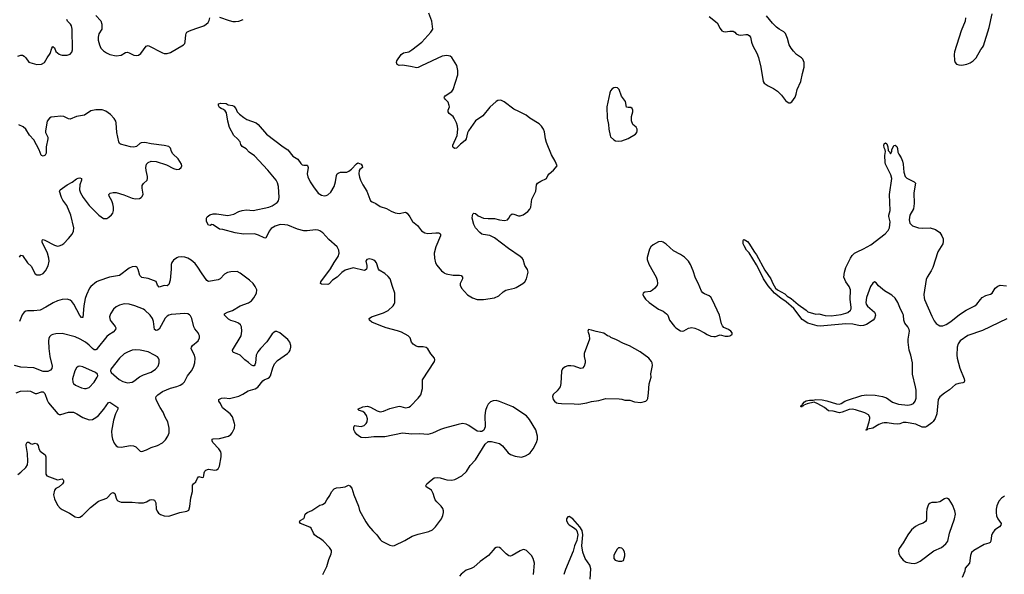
# Model space of a CAD drawing. Header units: inches. Extents: x 1305449 to 1407403, y 744709 to 841554.
# Tile 30 of 114: x 1324654 to 1337043, y 802371 to 809348. Entities that reach past the tile are written whole.
import ezdxf

# ---------------------------------------------------------------- set-up
doc = ezdxf.new("R2010")
doc.units = ezdxf.units.IN
doc.header["$MEASUREMENT"] = 0
doc.layers.add('B3820', color=7, linetype='Continuous')
doc.layers.add('B3830', color=7, linetype='Continuous')

msp = doc.modelspace()

# ---------------------------------------------------------------- linework, layer by layer
at = {"layer": 'B3820', "color": 6}
for points, elevation in [([(1325610, 809402), (1325674, 809334), (1325689, 809290), (1325689, 809231), (1325650, 809170), (1325641, 809130), (1325642, 809090), (1325657, 809030), (1325677, 808990), (1325710, 808955), (1325746, 808930), (1325790, 808910), (1325870, 808893), (1325930, 808901), (1325986, 808934), (1326010, 808938), (1326032, 808932), (1326090, 808904), (1326130, 808896), (1326150, 808902), (1326179, 808921), (1326246, 809014), (1326270, 809023), (1326450, 808930), (1326470, 808922), (1326510, 808921), (1326550, 808934), (1326714, 809030), (1326730, 809050), (1326738, 809070), (1326744, 809156), (1326747, 809173), (1326759, 809190), (1326790, 809207), (1326870, 809239), (1326970, 809269), (1327000, 809290), (1327025, 809315), (1327040, 809340), (1327048, 809370)], 1300), ([(1330000, 808893), (1329970, 808888), (1329710, 808769), (1329670, 808747), (1329650, 808741), (1329570, 808760), (1329470, 808775), (1329430, 808771), (1329404, 808784), (1329396, 808810), (1329401, 808830), (1329454, 808910), (1329482, 808930), (1329550, 808944), (1329590, 808967), (1329713, 809067), (1329829, 809190), (1329851, 809231), (1329840, 809330), (1329804, 809430)], 1200), ([(1324630, 808890), (1324670, 808904), (1324690, 808900), (1324710, 808888), (1324730, 808870), (1324770, 808816), (1324783, 808810), (1324870, 808783), (1324930, 808788), (1324967, 808810), (1325001, 808870), (1325038, 808922), (1325059, 808990), (1325070, 809011), (1325090, 808994), (1325107, 808950), (1325150, 808916), (1325170, 808906), (1325190, 808902), (1325250, 808904), (1325290, 808915), (1325310, 808938), (1325318, 808970), (1325313, 809230), (1325304, 809270), (1325292, 809292), (1325257, 809330), (1325247, 809350)], 1300), ([(1327170, 809382), (1327290, 809336), (1327334, 809326), (1327370, 809324), (1327410, 809330), (1327466, 809350)], 1300), ([(1330000, 804208), (1329950, 804194), (1329850, 804146), (1329790, 804132), (1329690, 804137), (1329590, 804135), (1329470, 804146), (1329250, 804100), (1329110, 804102), (1329010, 804089), (1328950, 804094), (1328930, 804103), (1328898, 804130), (1328870, 804163), (1328859, 804190), (1328857, 804223), (1328863, 804237), (1328870, 804242), (1328890, 804241), (1328950, 804229), (1328990, 804245), (1329012, 804268), (1329025, 804290), (1329032, 804328), (1329019, 804370), (1328998, 804398), (1328970, 804418), (1328926, 804430), (1328909, 804450), (1328970, 804478), (1329030, 804487), (1329070, 804474), (1329150, 804426), (1329190, 804415), (1329230, 804423), (1329310, 804457), (1329430, 804486), (1329450, 804484), (1329510, 804465), (1329550, 804475), (1329570, 804487), (1329670, 804586), (1329700, 804630), (1329721, 804710), (1329724, 804816), (1329872, 805050), (1329876, 805070), (1329872, 805090), (1329826, 805146), (1329790, 805208), (1329770, 805224), (1329730, 805232), (1329670, 805234), (1329643, 805243), (1329605, 805265), (1329585, 805290), (1329567, 805347), (1329544, 805370), (1329457, 805417), (1329410, 805436), (1329267, 805473), (1329197, 805497), (1329085, 805545), (1329057, 805570), (1329053, 805590), (1329079, 805610), (1329230, 805662), (1329290, 805690), (1329354, 805750), (1329368, 805770), (1329373, 805790), (1329374, 805910), (1329344, 805990), (1329314, 806090), (1329290, 806119), (1329250, 806154), (1329178, 806198), (1329169, 806210), (1329143, 806290), (1329128, 806310), (1329110, 806323), (1329090, 806333), (1329050, 806341), (1329020, 806330), (1329010, 806310), (1329024, 806256), (1329024, 806230), (1329016, 806210), (1329003, 806197), (1328988, 806192), (1328850, 806225), (1328750, 806199), (1328707, 806170), (1328650, 806110), (1328590, 806070), (1328550, 806025), (1328530, 806015), (1328450, 806020), (1328437, 806030), (1328445, 806050), (1328566, 806214), (1328610, 806294), (1328663, 806370), (1328674, 806410), (1328668, 806450), (1328647, 806490), (1328543, 806583), (1328470, 806666), (1328430, 806692), (1328410, 806699), (1328376, 806704), (1328270, 806691), (1328230, 806693), (1328150, 806715), (1328030, 806762), (1327989, 806769), (1327930, 806771), (1327868, 806752), (1327819, 806721), (1327794, 806690), (1327750, 806601), (1327730, 806603), (1327658, 806638), (1327610, 806654), (1327469, 806650), (1327365, 806665), (1327210, 806709), (1327170, 806714), (1327090, 806766), (1327073, 806773), (1327050, 806761), (1327030, 806762), (1327005, 806810), (1327003, 806850), (1327012, 806870), (1327046, 806894), (1327090, 806905), (1327130, 806907), (1327273, 806887), (1327350, 806902), (1327410, 806934), (1327452, 806948), (1327510, 806955), (1327590, 806950), (1327790, 806991), (1327832, 807008), (1327893, 807050), (1327912, 807070), (1327921, 807110), (1327912, 807250), (1327898, 807298), (1327882, 807330), (1327777, 807457), (1327610, 807636), (1327540, 807680), (1327502, 807722), (1327454, 807754), (1327438, 807778), (1327427, 807810), (1327393, 807850), (1327350, 807890), (1327292, 807990), (1327271, 808070), (1327255, 808175), (1327240, 808200), (1327219, 808219), (1327189, 808230), (1327170, 808244), (1327154, 808270), (1327157, 808290), (1327183, 808297), (1327250, 808292), (1327279, 808279), (1327330, 808269), (1327350, 808259), (1327375, 808230), (1327390, 808190), (1327419, 808159), (1327476, 808116), (1327514, 808094), (1327630, 808050), (1327655, 808030), (1327759, 807910), (1327969, 807749), (1328030, 807710), (1328090, 807631), (1328152, 807592), (1328190, 807541), (1328210, 807522), (1328230, 807517), (1328270, 807519), (1328275, 807515), (1328283, 807490), (1328271, 807410), (1328280, 807370), (1328310, 807309), (1328350, 807244), (1328410, 807168), (1328450, 807139), (1328490, 807133), (1328510, 807137), (1328530, 807145), (1328570, 807179), (1328610, 807250), (1328628, 807310), (1328640, 807390), (1328650, 807409), (1328661, 807419), (1328690, 807430), (1328770, 807430), (1328797, 807443), (1328830, 807467), (1328890, 807533), (1328910, 807549), (1328950, 807531), (1328962, 807510), (1328966, 807490), (1328935, 807465), (1328926, 807450), (1328922, 807410), (1328929, 807369), (1328942, 807330), (1328970, 807271), (1329021, 807190), (1329058, 807090), (1329070, 807070), (1329090, 807055), (1329135, 807035), (1329190, 806999), (1329270, 806975), (1329330, 806939), (1329378, 806918), (1329430, 806909), (1329510, 806929), (1329530, 806914), (1329565, 806870), (1329596, 806810), (1329658, 806758), (1329710, 806693), (1329750, 806668), (1329790, 806658), (1329890, 806668), (1329926, 806666), (1329939, 806659), (1329947, 806650), (1329947, 806630), (1329891, 806490), (1329871, 806410), (1329872, 806350), (1329888, 806290), (1329901, 806261), (1329962, 806190), (1329990, 806167), (1330000, 806161)], 1200), ([(1330000, 808363), (1329996, 808370), (1330000, 808378)], 1200), ([(1324650, 806361), (1324670, 806384), (1324690, 806381), (1324751, 806291), (1324802, 806242), (1324830, 806180), (1324850, 806150), (1324870, 806137), (1324910, 806137), (1324950, 806157), (1324979, 806190), (1325011, 806250), (1325024, 806310), (1325021, 806350), (1325006, 806410), (1324938, 806550), (1324938, 806570), (1324942, 806578), (1324950, 806584), (1324970, 806575), (1325090, 806510), (1325130, 806501), (1325150, 806503), (1325184, 806516), (1325210, 806533), (1325270, 806596), (1325314, 806650), (1325331, 806689), (1325334, 806730), (1325299, 806890), (1325249, 807010), (1325197, 807077), (1325181, 807110), (1325156, 807190), (1325162, 807210), (1325250, 807272), (1325316, 807304), (1325370, 807348), (1325390, 807356), (1325410, 807357), (1325430, 807350), (1325430, 807330), (1325411, 807270), (1325407, 807210), (1325420, 807170), (1325452, 807110), (1325530, 807009), (1325650, 806889), (1325710, 806849), (1325730, 806846), (1325750, 806849), (1325777, 806863), (1325808, 806892), (1325824, 806916), (1325834, 806950), (1325834, 806990), (1325825, 807030), (1325812, 807070), (1325780, 807130), (1325776, 807150), (1325792, 807168), (1325830, 807176), (1325870, 807176), (1325965, 807145), (1326070, 807102), (1326110, 807094), (1326161, 807099), (1326184, 807110), (1326197, 807123), (1326206, 807154), (1326194, 807230), (1326196, 807264), (1326212, 807288), (1326256, 807330), (1326264, 807350), (1326263, 807377), (1326247, 807450), (1326243, 807490), (1326251, 807529), (1326270, 807553), (1326310, 807567), (1326370, 807564), (1326503, 807523), (1326590, 807477), (1326630, 807464), (1326662, 807470), (1326687, 807490), (1326694, 807510), (1326692, 807530), (1326650, 807596), (1326579, 807659), (1326563, 807690), (1326552, 807732), (1326530, 807751), (1326470, 807767), (1326310, 807786), (1326230, 807804), (1326182, 807798), (1326165, 807790), (1326125, 807755), (1326090, 807744), (1326050, 807749), (1325921, 807781), (1325909, 807790), (1325901, 807810), (1325877, 807930), (1325867, 808050), (1325862, 808070), (1325844, 808104), (1325796, 808156), (1325738, 808198), (1325690, 808213), (1325610, 808216), (1325550, 808201), (1325470, 808148), (1325370, 808129), (1325290, 808098), (1325270, 808102), (1325210, 808130), (1325170, 808135), (1325092, 808128), (1325050, 808120), (1325028, 808110), (1325001, 808070), (1324977, 807950), (1324979, 807930), (1325007, 807870), (1325010, 807850), (1324988, 807750), (1324987, 807670), (1324975, 807645), (1324950, 807631), (1324930, 807638), (1324925, 807645), (1324900, 807710), (1324830, 807839), (1324777, 807897), (1324730, 807970), (1324699, 807999), (1324644, 808024)], 1300), ([(1324630, 803628), (1324670, 803658), (1324730, 803717), (1324751, 803750), (1324758, 803790), (1324751, 803891), (1324735, 803990), (1324737, 804010), (1324750, 804033), (1324770, 804033), (1324790, 804018), (1324810, 804010), (1324850, 804021), (1324870, 804012), (1324885, 803990), (1324896, 803950), (1324910, 803921), (1324974, 803874), (1324982, 803850), (1324985, 803630), (1324995, 803610), (1325130, 803559), (1325190, 803572), (1325199, 803559), (1325204, 803550), (1325205, 803530), (1325194, 803510), (1325150, 803473), (1325109, 803450), (1325090, 803430), (1325080, 803370), (1325090, 803321), (1325130, 803243), (1325165, 803205), (1325190, 803187), (1325282, 803142), (1325350, 803095), (1325390, 803088), (1325410, 803092), (1325446, 803110), (1325544, 803210), (1325647, 803290), (1325690, 803310), (1325750, 803328), (1325810, 803391), (1325830, 803400), (1325850, 803387), (1325866, 803330), (1325877, 803310), (1325890, 803295), (1325930, 803280), (1326070, 803278), (1326150, 803270), (1326210, 803271), (1326250, 803282), (1326290, 803309), (1326313, 803313), (1326339, 803310), (1326350, 803303), (1326365, 803270), (1326373, 803193), (1326384, 803164), (1326402, 803142), (1326425, 803125), (1326470, 803106), (1326530, 803103), (1326670, 803150), (1326756, 803164), (1326781, 803179), (1326796, 803224), (1326808, 803332), (1326828, 803412), (1326829, 803491), (1326841, 803510), (1326870, 803536), (1326890, 803582), (1326910, 803600), (1326950, 803590), (1326965, 803595), (1326971, 803609), (1326974, 803650), (1326983, 803670), (1326998, 803682), (1327030, 803693), (1327110, 803681), (1327130, 803685), (1327150, 803698), (1327167, 803733), (1327190, 803850), (1327189, 803890), (1327183, 803910), (1327159, 803950), (1327085, 804030), (1327076, 804050), (1327077, 804070), (1327090, 804076), (1327170, 804081), (1327283, 804110), (1327310, 804130), (1327328, 804150), (1327356, 804210), (1327361, 804250), (1327359, 804270), (1327330, 804351), (1327301, 804390), (1327206, 804466), (1327181, 804521), (1327158, 804550), (1327160, 804570), (1327192, 804588), (1327230, 804590), (1327295, 804585), (1327410, 804613), (1327463, 804637), (1327530, 804680), (1327615, 804705), (1327650, 804724), (1327714, 804806), (1327730, 804817), (1327782, 804838), (1327798, 804850), (1327811, 804869), (1327838, 804970), (1327861, 805019), (1327900, 805060), (1328025, 805150), (1328046, 805170), (1328058, 805190), (1328067, 805230), (1328066, 805250), (1328053, 805290), (1328027, 805327), (1327928, 805410), (1327890, 805427), (1327870, 805426), (1327850, 805415), (1327830, 805396), (1327765, 805295), (1327682, 805210), (1327649, 805170), (1327630, 805127), (1327620, 805030), (1327614, 805006), (1327605, 804995), (1327590, 804992), (1327570, 805003), (1327535, 805035), (1327487, 805070), (1327427, 805127), (1327390, 805146), (1327343, 805163), (1327334, 805170), (1327332, 805190), (1327440, 805370), (1327450, 805430), (1327444, 805484), (1327432, 805510), (1327409, 805530), (1327370, 805547), (1327310, 805563), (1327280, 805580), (1327230, 805630), (1327229, 805650), (1327267, 805670), (1327331, 805690), (1327430, 805747), (1327534, 805786), (1327570, 805810), (1327602, 805850), (1327632, 805910), (1327636, 805950), (1327618, 805990), (1327590, 806030), (1327546, 806070), (1327430, 806160), (1327390, 806179), (1327310, 806178), (1327270, 806170), (1327230, 806147), (1327176, 806090), (1327150, 806074), (1327030, 806053), (1327008, 806068), (1326942, 806162), (1326897, 806237), (1326860, 806280), (1326810, 806323), (1326770, 806349), (1326730, 806362), (1326695, 806365), (1326650, 806361), (1326630, 806354), (1326590, 806323), (1326567, 806293), (1326560, 806270), (1326561, 806210), (1326549, 806070), (1326530, 806015), (1326510, 806001), (1326470, 806006), (1326410, 805985), (1326390, 806009), (1326370, 806055), (1326270, 806092), (1326190, 806106), (1326167, 806130), (1326145, 806205), (1326134, 806230), (1326120, 806240), (1326105, 806245), (1326070, 806240), (1326030, 806223), (1325908, 806132), (1325785, 806110), (1325650, 806063), (1325622, 806050), (1325550, 805990), (1325533, 805970), (1325494, 805886), (1325479, 805841), (1325462, 805750), (1325450, 805600), (1325430, 805602), (1325410, 805628), (1325334, 805770), (1325310, 805804), (1325290, 805821), (1325250, 805833), (1325190, 805829), (1325130, 805810), (1325075, 805785), (1324983, 805730), (1324910, 805695), (1324830, 805686), (1324753, 805687), (1324730, 805680), (1324710, 805667), (1324684, 805636), (1324651, 805550)], 1300), ([(1324610, 804654), (1324666, 804674), (1324750, 804680), (1324790, 804674), (1324850, 804646), (1324870, 804645), (1324930, 804668), (1324950, 804666), (1324970, 804645), (1325001, 804561), (1325018, 804530), (1325132, 804392), (1325150, 804382), (1325170, 804383), (1325270, 804410), (1325307, 804413), (1325330, 804410), (1325375, 804390), (1325450, 804343), (1325530, 804314), (1325570, 804320), (1325610, 804343), (1325646, 804370), (1325714, 804450), (1325770, 804534), (1325790, 804536), (1325889, 804469), (1325890, 804450), (1325860, 804390), (1325834, 804310), (1325810, 804170), (1325812, 804112), (1325823, 804070), (1325843, 804023), (1325870, 803987), (1325890, 803976), (1325930, 803972), (1326050, 803991), (1326088, 803988), (1326115, 803975), (1326170, 803922), (1326190, 803918), (1326250, 803938), (1326310, 803966), (1326390, 803991), (1326450, 804024), (1326490, 804065), (1326519, 804110), (1326533, 804150), (1326534, 804210), (1326517, 804290), (1326484, 804350), (1326459, 804410), (1326420, 804470), (1326383, 804543), (1326371, 804570), (1326368, 804592), (1326372, 804610), (1326391, 804630), (1326450, 804672), (1326550, 804715), (1326630, 804732), (1326672, 804750), (1326708, 804772), (1326728, 804792), (1326767, 804870), (1326815, 804930), (1326842, 804978), (1326857, 805030), (1326860, 805090), (1326852, 805130), (1326820, 805190), (1326813, 805210), (1326815, 805230), (1326830, 805251), (1326900, 805310), (1326915, 805345), (1326915, 805370), (1326910, 805390), (1326898, 805410), (1326859, 805459), (1326844, 805484), (1326818, 805590), (1326803, 805623), (1326790, 805637), (1326770, 805648), (1326733, 805653), (1326562, 805638), (1326530, 805631), (1326510, 805620), (1326486, 805594), (1326410, 805454), (1326390, 805441), (1326370, 805438), (1326350, 805450), (1326339, 805550), (1326325, 805590), (1326295, 805630), (1326230, 805695), (1326210, 805707), (1326104, 805750), (1326032, 805768), (1325970, 805774), (1325910, 805758), (1325870, 805738), (1325835, 805705), (1325798, 805650), (1325785, 805610), (1325791, 805570), (1325803, 805550), (1325857, 805490), (1325865, 805470), (1325861, 805450), (1325830, 805418), (1325776, 805384), (1325750, 805363), (1325630, 805210), (1325619, 805201), (1325610, 805196), (1325590, 805197), (1325570, 805212), (1325530, 805254), (1325483, 805290), (1325416, 805330), (1325350, 805359), (1325190, 805402), (1325110, 805397), (1325070, 805389), (1325050, 805379), (1325030, 805360), (1325021, 805339), (1325017, 805310), (1325021, 805210), (1325032, 805110), (1325062, 804990), (1325058, 804962), (1325041, 804939), (1325010, 804924), (1324950, 804921), (1324830, 804969), (1324670, 804976), (1324590, 805000)], 1400), ([(1328469, 802370), (1328518, 802470), (1328544, 802556), (1328574, 802630), (1328579, 802650), (1328577, 802670), (1328551, 802710), (1328472, 802792), (1328439, 802819), (1328390, 802846), (1328364, 802870), (1328350, 802890), (1328321, 802950), (1328306, 802966), (1328186, 803010), (1328175, 803030), (1328183, 803050), (1328228, 803072), (1328239, 803090), (1328240, 803110), (1328247, 803130), (1328270, 803149), (1328330, 803175), (1328430, 803240), (1328464, 803250), (1328499, 803270), (1328518, 803310), (1328558, 803362), (1328576, 803410), (1328610, 803446), (1328639, 803461), (1328690, 803462), (1328748, 803472), (1328790, 803493), (1328810, 803485), (1328833, 803453), (1328860, 803370), (1328918, 803230), (1328930, 803172), (1329011, 803030), (1329043, 802983), (1329098, 802918), (1329148, 802868), (1329188, 802810), (1329210, 802790), (1329310, 802738), (1329350, 802730), (1329370, 802732), (1329502, 802798), (1329591, 802850), (1329670, 802878), (1329802, 802910), (1329847, 802930), (1329888, 802970), (1329962, 803070), (1329977, 803110), (1329985, 803150), (1329986, 803170), (1329978, 803198), (1329957, 803230), (1329903, 803283), (1329882, 803310), (1329872, 803332), (1329856, 803390), (1329834, 803430), (1329770, 803470), (1329765, 803485), (1329778, 803510), (1329830, 803557), (1329870, 803583), (1329910, 803591), (1329945, 803585), (1330000, 803568)], 1200)]:
    msp.add_lwpolyline(points, dxfattribs=dict(at, elevation=elevation))
at = {"layer": 'B3820', "color": 6, "elevation": 1500}
for points in [[(1326110, 805195), (1326070, 805190), (1326010, 805167), (1325970, 805143), (1325909, 805091), (1325802, 804950), (1325797, 804930), (1325806, 804910), (1325904, 804824), (1325950, 804797), (1326010, 804780), (1326070, 804788), (1326090, 804799), (1326163, 804857), (1326210, 804879), (1326310, 804913), (1326363, 804950), (1326398, 804990), (1326411, 805030), (1326407, 805070), (1326400, 805090), (1326387, 805107), (1326352, 805130), (1326269, 805169), (1326170, 805191)], [(1325410, 804990), (1325390, 804985), (1325370, 804969), (1325348, 804930), (1325319, 804830), (1325322, 804790), (1325332, 804770), (1325357, 804750), (1325430, 804718), (1325468, 804708), (1325490, 804708), (1325530, 804723), (1325590, 804790), (1325629, 804850), (1325636, 804870), (1325634, 804890), (1325607, 804910), (1325450, 804983)]]:
    msp.add_lwpolyline(points, close=True, dxfattribs=at)
at = {"layer": 'B3830', "color": 6}
for points, elevation in [([(1333330, 809389), (1333429, 809309), (1333470, 809236), (1333490, 809208), (1333510, 809199), (1333530, 809197), (1333590, 809204), (1333630, 809203), (1333651, 809191), (1333671, 809170), (1333697, 809157), (1333730, 809154), (1333790, 809164), (1333810, 809162), (1333832, 809150), (1333848, 809128), (1333864, 809064), (1333880, 809020), (1333929, 808929), (1333950, 808871), (1333979, 808750), (1334010, 808570), (1334020, 808550), (1334070, 808515), (1334141, 808481), (1334188, 808450), (1334239, 808399), (1334290, 808331), (1334310, 808313), (1334330, 808304), (1334350, 808304), (1334370, 808317), (1334410, 808374), (1334424, 808410), (1334438, 808470), (1334483, 808570), (1334505, 808670), (1334527, 808750), (1334527, 808810), (1334510, 808851), (1334490, 808870), (1334430, 808912), (1334390, 808953), (1334363, 808990), (1334338, 809030), (1334317, 809110), (1334290, 809173), (1334270, 809194), (1334210, 809230), (1334176, 809256), (1334126, 809306), (1334050, 809397)], 1200), ([(1336555, 809370), (1336550, 809330), (1336502, 809210), (1336417, 808943), (1336414, 808910), (1336416, 808836), (1336423, 808810), (1336440, 808790), (1336470, 808779), (1336510, 808777), (1336570, 808790), (1336613, 808807), (1336650, 808832), (1336690, 808868), (1336747, 808973), (1336770, 808999), (1336780, 809020), (1336853, 809250), (1336890, 809421)], 1200), ([(1330000, 808378), (1330006, 808390), (1330093, 808447), (1330110, 808470), (1330166, 808654), (1330169, 808710), (1330154, 808770), (1330093, 808873), (1330070, 808890), (1330030, 808898), (1330000, 808893)], 1200), ([(1330000, 806161), (1330022, 806150), (1330110, 806133), (1330190, 806133), (1330210, 806129), (1330225, 806110), (1330227, 806090), (1330197, 806030), (1330197, 806010), (1330213, 805970), (1330290, 805889), (1330350, 805850), (1330410, 805830), (1330490, 805827), (1330630, 805851), (1330684, 805876), (1330736, 805924), (1330770, 805945), (1330804, 805956), (1330882, 805970), (1330902, 805978), (1330984, 806030), (1331010, 806052), (1331032, 806090), (1331052, 806172), (1331045, 806205), (1331010, 806256), (1330988, 806330), (1330975, 806350), (1330951, 806370), (1330803, 806470), (1330630, 806604), (1330570, 806633), (1330484, 806644), (1330469, 806650), (1330443, 806670), (1330391, 806730), (1330370, 806770), (1330349, 806850), (1330350, 806885), (1330357, 806903), (1330370, 806916), (1330390, 806909), (1330421, 806881), (1330490, 806853), (1330550, 806846), (1330630, 806849), (1330690, 806831), (1330756, 806824), (1330791, 806830), (1330810, 806850), (1330830, 806890), (1330850, 806904), (1330870, 806902), (1330930, 806881), (1330950, 806880), (1330990, 806894), (1331046, 806934), (1331074, 806966), (1331086, 806990), (1331097, 807090), (1331149, 807190), (1331155, 807270), (1331168, 807290), (1331210, 807317), (1331281, 807350), (1331299, 807390), (1331316, 807410), (1331370, 807455), (1331416, 807510), (1331393, 807570), (1331347, 807647), (1331284, 807804), (1331271, 807850), (1331258, 807938), (1331246, 807970), (1331221, 808010), (1331190, 808038), (1331072, 808110), (1331027, 808147), (1330934, 808194), (1330870, 808221), (1330750, 808317), (1330710, 808336), (1330670, 808331), (1330650, 808318), (1330571, 808249), (1330482, 808138), (1330390, 808078), (1330300, 807950), (1330290, 807927), (1330273, 807850), (1330260, 807830), (1330199, 807781), (1330150, 807732), (1330130, 807730), (1330110, 807739), (1330104, 807750), (1330106, 807770), (1330159, 807890), (1330166, 807970), (1330162, 808010), (1330150, 808051), (1330121, 808110), (1330107, 808130), (1330060, 808170), (1330046, 808190), (1330047, 808210), (1330061, 808250), (1330059, 808270), (1330045, 808310), (1330007, 808350), (1330000, 808363)], 1200), ([(1337073, 805587), (1336770, 805439), (1336584, 805376), (1336489, 805310), (1336461, 805270), (1336452, 805230), (1336447, 805130), (1336451, 805091), (1336485, 804965), (1336537, 804830), (1336541, 804810), (1336537, 804790), (1336522, 804778), (1336470, 804773), (1336430, 804759), (1336352, 804690), (1336290, 804650), (1336230, 804602), (1336211, 804569), (1336194, 804390), (1336172, 804330), (1336150, 804295), (1336130, 804275), (1336070, 804230), (1336050, 804223), (1336010, 804223), (1335930, 804260), (1335810, 804283), (1335770, 804280), (1335730, 804266), (1335698, 804262), (1335650, 804263), (1335570, 804277), (1335530, 804278), (1335506, 804274), (1335464, 804256), (1335390, 804210), (1335321, 804199), (1335319, 804190), (1335303, 804183), (1335299, 804190), (1335319, 804201), (1335317, 804210), (1335344, 804290), (1335352, 804330), (1335352, 804350), (1335336, 804376), (1335290, 804401), (1335170, 804440), (1335130, 804448), (1335090, 804443), (1335003, 804410), (1334970, 804404), (1334890, 804422), (1334830, 804427), (1334780, 804470), (1334698, 804518), (1334650, 804538), (1334562, 804518), (1334520, 804500), (1334510, 804488), (1334495, 804485), (1334490, 804475), (1334483, 804483), (1334484, 804490), (1334500, 804500), (1334503, 804510), (1334530, 804539), (1334550, 804552), (1334590, 804563), (1334637, 804563), (1334671, 804569), (1334750, 804565), (1334810, 804553), (1334930, 804516), (1334970, 804513), (1334990, 804519), (1335036, 804550), (1335070, 804564), (1335250, 804620), (1335310, 804630), (1335417, 804623), (1335510, 804610), (1335559, 804590), (1335638, 804538), (1335710, 804512), (1335830, 804500), (1335872, 804508), (1335899, 804521), (1335923, 804550), (1335934, 804586), (1335933, 804687), (1335926, 804730), (1335886, 804890), (1335890, 804970), (1335887, 805030), (1335869, 805130), (1335848, 805190), (1335835, 805290), (1335834, 805330), (1335851, 805430), (1335847, 805450), (1335830, 805484), (1335792, 805532), (1335780, 805570), (1335774, 805630), (1335767, 805650), (1335727, 805727), (1335704, 805790), (1335670, 805845), (1335630, 805882), (1335537, 805937), (1335461, 806001), (1335430, 806040), (1335410, 806050), (1335390, 806035), (1335361, 805990), (1335308, 805852), (1335301, 805790), (1335306, 805770), (1335323, 805743), (1335410, 805670), (1335420, 805650), (1335422, 805630), (1335410, 805591), (1335394, 805570), (1335310, 805515), (1335270, 805500), (1335230, 805496), (1335139, 805519), (1335050, 805522), (1334727, 805493), (1334690, 805496), (1334569, 805530), (1334498, 805578), (1334395, 805715), (1334299, 805799), (1334230, 805847), (1334152, 805910), (1334070, 806002), (1334012, 806090), (1333994, 806134), (1333925, 806265), (1333834, 806414), (1333800, 806450), (1333770, 806503), (1333759, 806530), (1333757, 806570), (1333760, 806580), (1333770, 806582), (1333810, 806556), (1333830, 806537), (1333902, 806422), (1333927, 806390), (1334030, 806197), (1334105, 806090), (1334130, 806030), (1334163, 805970), (1334190, 805950), (1334280, 805900), (1334310, 805872), (1334361, 805841), (1334450, 805764), (1334550, 805693), (1334570, 805673), (1334670, 805645), (1334710, 805646), (1334789, 805629), (1334864, 805624), (1334990, 805641), (1335050, 805656), (1335074, 805666), (1335106, 805694), (1335116, 805710), (1335118, 805730), (1335102, 805830), (1335108, 805950), (1335091, 805991), (1335048, 806050), (1335024, 806110), (1335031, 806171), (1335050, 806231), (1335109, 806350), (1335130, 806380), (1335159, 806410), (1335190, 806430), (1335273, 806467), (1335364, 806516), (1335544, 806656), (1335583, 806697), (1335600, 806730), (1335606, 806806), (1335589, 806871), (1335589, 806890), (1335605, 806950), (1335598, 807150), (1335629, 807350), (1335617, 807397), (1335550, 807530), (1335544, 807550), (1335539, 807639), (1335550, 807690), (1335546, 807710), (1335530, 807737), (1335527, 807770), (1335530, 807786), (1335550, 807801), (1335565, 807785), (1335578, 807750), (1335582, 807702), (1335603, 807683), (1335610, 807662), (1335628, 807690), (1335629, 807710), (1335655, 807765), (1335670, 807771), (1335690, 807754), (1335698, 807730), (1335702, 807682), (1335715, 807655), (1335744, 807610), (1335761, 807570), (1335770, 807532), (1335778, 807430), (1335796, 807376), (1335816, 807356), (1335911, 807310), (1335924, 807290), (1335906, 807170), (1335910, 807035), (1335899, 806970), (1335855, 806890), (1335847, 806830), (1335856, 806790), (1335870, 806770), (1335890, 806754), (1335962, 806730), (1336016, 806724), (1336110, 806728), (1336179, 806710), (1336231, 806670), (1336258, 806630), (1336273, 806590), (1336276, 806556), (1336269, 806530), (1336208, 806430), (1336144, 806230), (1336125, 806190), (1336074, 806110), (1336061, 806079), (1336029, 805890), (1336033, 805850), (1336041, 805830), (1336130, 805619), (1336160, 805560), (1336187, 805527), (1336210, 805509), (1336230, 805499), (1336270, 805499), (1336310, 805515), (1336370, 805552), (1336481, 805639), (1336565, 805695), (1336673, 805750), (1336696, 805770), (1336742, 805830), (1336766, 805854), (1336810, 805877), (1336870, 805894), (1336890, 805910), (1336927, 805973), (1336962, 805998), (1336990, 806010), (1337070, 805999)], 1100), ([(1330000, 803568), (1330030, 803559), (1330090, 803556), (1330130, 803566), (1330216, 803610), (1330276, 803664), (1330321, 803739), (1330389, 803811), (1330513, 804007), (1330550, 804040), (1330590, 804044), (1330690, 804019), (1330729, 803989), (1330801, 803901), (1330830, 803877), (1330890, 803856), (1330970, 803844), (1331020, 803860), (1331058, 803882), (1331079, 803901), (1331113, 803950), (1331155, 804030), (1331169, 804070), (1331170, 804110), (1331148, 804190), (1331070, 804317), (1331030, 804364), (1330858, 804478), (1330690, 804547), (1330650, 804558), (1330610, 804555), (1330580, 804540), (1330550, 804511), (1330530, 804478), (1330516, 804430), (1330507, 804370), (1330512, 804228), (1330494, 804186), (1330470, 804169), (1330450, 804166), (1330410, 804174), (1330305, 804245), (1330270, 804259), (1330227, 804267), (1330170, 804258), (1330000, 804208)], 1200), ([(1337047, 803353), (1337010, 803328), (1336976, 803290), (1336950, 803231), (1336940, 803190), (1336939, 803150), (1336946, 803106), (1336961, 803070), (1337005, 803010), (1337001, 802990), (1336981, 802970), (1336926, 802930), (1336893, 802890), (1336881, 802859), (1336872, 802788), (1336864, 802770), (1336850, 802762), (1336790, 802747), (1336659, 802670), (1336630, 802646), (1336617, 802610), (1336606, 802510), (1336552, 802450), (1336546, 802410), (1336514, 802330)], 1200), ([(1331834, 802310), (1331842, 802442), (1331827, 802487), (1331771, 802570), (1331740, 802650), (1331728, 802730), (1331738, 802870), (1331730, 802922), (1331703, 802970), (1331616, 803070), (1331570, 803097), (1331550, 803095), (1331535, 803070), (1331533, 803050), (1331552, 803010), (1331570, 802994), (1331622, 802962), (1331654, 802934), (1331667, 802907), (1331676, 802870), (1331674, 802846), (1331663, 802797), (1331635, 802730), (1331617, 802663), (1331522, 802430), (1331502, 802370)], 1200), ([(1331121, 802370), (1331130, 802510), (1331117, 802570), (1331096, 802610), (1331030, 802672), (1331010, 802681), (1330990, 802683), (1330950, 802665), (1330850, 802606), (1330830, 802600), (1330810, 802604), (1330774, 802630), (1330710, 802696), (1330690, 802709), (1330670, 802712), (1330650, 802708), (1330630, 802696), (1330610, 802675), (1330554, 802610), (1330448, 802532), (1330370, 802462), (1330336, 802444), (1330270, 802424), (1330210, 802375), (1330187, 802350)], 1200)]:
    msp.add_lwpolyline(points, dxfattribs=dict(at, elevation=elevation))
at = {"layer": 'B3830', "color": 6, "elevation": 1200}
for points in [[(1332150, 808496), (1332130, 808492), (1332110, 808480), (1332090, 808454), (1332081, 808430), (1332040, 808250), (1332046, 808110), (1332063, 808030), (1332066, 807970), (1332083, 807890), (1332090, 807876), (1332130, 807836), (1332150, 807824), (1332190, 807819), (1332230, 807826), (1332310, 807853), (1332401, 807910), (1332418, 807930), (1332425, 807950), (1332425, 807970), (1332410, 807998), (1332371, 808031), (1332354, 808074), (1332351, 808130), (1332367, 808190), (1332367, 808210), (1332360, 808230), (1332343, 808243), (1332310, 808243), (1332289, 808249), (1332278, 808318), (1332228, 808388), (1332197, 808470), (1332176, 808490)], [(1332730, 806558), (1332690, 806554), (1332625, 806515), (1332597, 806490), (1332578, 806462), (1332550, 806356), (1332548, 806330), (1332570, 806272), (1332663, 806110), (1332674, 806070), (1332678, 806030), (1332674, 806010), (1332664, 805990), (1332648, 805970), (1332616, 805944), (1332590, 805931), (1332520, 805920), (1332499, 805910), (1332495, 805890), (1332502, 805870), (1332530, 805832), (1332575, 805790), (1332690, 805708), (1332750, 805680), (1332792, 805650), (1332809, 805630), (1332832, 805570), (1332893, 805490), (1332911, 805470), (1332970, 805433), (1332990, 805430), (1333010, 805436), (1333070, 805467), (1333110, 805475), (1333150, 805468), (1333193, 805453), (1333270, 805410), (1333306, 805386), (1333350, 805368), (1333390, 805361), (1333410, 805363), (1333470, 805384), (1333530, 805369), (1333570, 805369), (1333588, 805372), (1333614, 805386), (1333617, 805390), (1333617, 805410), (1333601, 805430), (1333572, 805450), (1333516, 805476), (1333497, 805497), (1333484, 805524), (1333458, 805630), (1333370, 805822), (1333350, 805856), (1333330, 805876), (1333270, 805900), (1333250, 805914), (1333234, 805934), (1333190, 806035), (1333157, 806097), (1333129, 806189), (1333094, 806270), (1333069, 806309), (1333019, 806359), (1332970, 806393), (1332881, 806441), (1332790, 806523), (1332750, 806551)], [(1331810, 805449), (1331802, 805430), (1331821, 805381), (1331825, 805330), (1331758, 805150), (1331757, 805110), (1331770, 805058), (1331771, 805030), (1331758, 804990), (1331734, 804966), (1331710, 804962), (1331630, 804988), (1331590, 804994), (1331550, 804993), (1331519, 804981), (1331484, 804956), (1331472, 804928), (1331464, 804770), (1331453, 804730), (1331419, 804681), (1331365, 804635), (1331359, 804610), (1331368, 804570), (1331382, 804550), (1331410, 804530), (1331430, 804525), (1331470, 804520), (1331630, 804518), (1331690, 804511), (1331790, 804528), (1331850, 804547), (1331941, 804559), (1332030, 804582), (1332199, 804579), (1332230, 804575), (1332270, 804562), (1332330, 804561), (1332390, 804542), (1332468, 804532), (1332533, 804550), (1332550, 804567), (1332556, 804584), (1332566, 804654), (1332573, 804767), (1332598, 804850), (1332594, 804894), (1332617, 804997), (1332613, 805030), (1332602, 805050), (1332570, 805091), (1332462, 805170), (1332326, 805246), (1332250, 805274), (1332163, 805323), (1332094, 805350), (1332081, 805361), (1332049, 805370), (1332004, 805404), (1331906, 805426), (1331850, 805444)], [(1336310, 803330), (1336290, 803322), (1336230, 803282), (1336190, 803274), (1336130, 803273), (1336110, 803266), (1336091, 803250), (1336079, 803230), (1336067, 803190), (1336063, 803150), (1336063, 803070), (1336059, 803050), (1336050, 803034), (1336024, 803016), (1335970, 802996), (1335927, 802973), (1335874, 802930), (1335830, 802870), (1335771, 802769), (1335722, 802698), (1335713, 802670), (1335716, 802630), (1335736, 802590), (1335770, 802551), (1335810, 802525), (1335870, 802510), (1335910, 802508), (1335943, 802517), (1335984, 802536), (1336155, 802665), (1336255, 802710), (1336306, 802754), (1336331, 802789), (1336353, 802890), (1336418, 803070), (1336428, 803130), (1336421, 803170), (1336390, 803244), (1336350, 803312), (1336330, 803326)], [(1332210, 802706), (1332190, 802703), (1332170, 802686), (1332138, 802630), (1332130, 802610), (1332128, 802570), (1332147, 802550), (1332190, 802536), (1332230, 802535), (1332250, 802547), (1332270, 802605), (1332270, 802630), (1332263, 802650), (1332250, 802679), (1332230, 802699)]]:
    msp.add_lwpolyline(points, close=True, dxfattribs=at)

doc.saveas('drawing.dxf')
